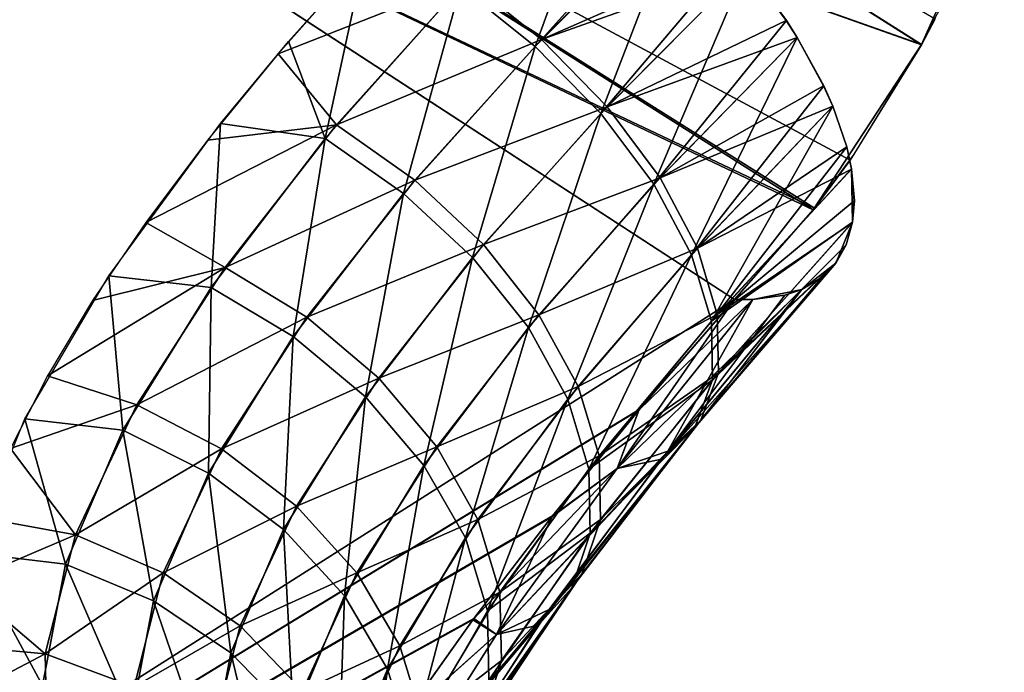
# Model space of a CAD drawing. Header units: millimetres. Extents: x -101 to 102, y -40 to 284.
# Tile 121 of 183: x 81.581 to 82.787, y 69.124 to 69.924. Entities that reach past the tile are written whole.
import ezdxf

# ---------------------------------------------------------------- set-up
doc = ezdxf.new("R2010")
doc.units = ezdxf.units.MM
doc.header["$LTSCALE"] = 65.185185
for name, color, linetype in [('28', 7, 'CONTINUOUS'), ('29', 7, 'CONTINUOUS'), ('30', 7, 'CONTINUOUS'), ('32', 7, 'CONTINUOUS'), ('34', 7, 'CONTINUOUS')]:
    doc.layers.add(name, color=color, linetype=linetype)

msp = doc.modelspace()

# ---------------------------------------------------------------- linework, layer by layer
at = {"layer": '28', "color": 7, "linetype": 'Continuous'}
for points in [[(82.4566, 69.581, -31.96), (79.8848, 67.9481, -32.1272), (81.5688, 70.1591, -33.8955), (82.4566, 69.581, -31.96)], [(81.5698, 70.1584, 33.8932), (79.8848, 67.9481, 32.1272), (82.4566, 69.581, 31.96), (81.5698, 70.1584, 33.8932)], [(82.4566, 69.581, 31.96), (79.8848, 67.9481, 32.1272), (82.3394, 69.4452, 31.8656), (82.4566, 69.581, 31.96)], [(82.34, 69.446, -31.8663), (79.8848, 67.9481, -32.1272), (82.4566, 69.581, -31.96), (82.34, 69.446, -31.8663)], [(82.2336, 69.3156, -31.768), (79.8848, 67.9481, -32.1272), (82.34, 69.446, -31.8663), (82.2336, 69.3156, -31.768)], [(82.3394, 69.4452, 31.8656), (79.8848, 67.9481, 32.1272), (82.2327, 69.3143, 31.7669), (82.3394, 69.4452, 31.8656)], [(82.1375, 69.1899, -31.6651), (79.8848, 67.9481, -32.1272), (82.2336, 69.3156, -31.768), (82.1375, 69.1899, -31.6651)], [(82.2327, 69.3143, 31.7669), (79.8848, 67.9481, 32.1272), (82.1363, 69.1884, 31.6638), (82.2327, 69.3143, 31.7669)], [(82.0515, 69.0689, -31.5575), (79.8848, 67.9481, -32.1272), (82.1375, 69.1899, -31.6651), (82.0515, 69.0689, -31.5575)], [(82.1363, 69.1884, 31.6638), (79.8848, 67.9481, 32.1272), (82.0505, 69.0675, 31.5565), (82.1363, 69.1884, 31.6638)]]:
    msp.add_3dface(points, dxfattribs=at)
at = {"layer": '29', "color": 7, "linetype": 'Continuous'}
for points in [[(82.6859, 69.8931, 32.1094), (81.81, 70.4477, 33.9918), (81.6593, 70.2564, 33.9386), (82.6859, 69.8931, 32.1094)], [(82.6859, 69.8931, 32.1094), (82.7874, 70.1204, 32.1962), (81.81, 70.4477, 33.9918), (82.6859, 69.8931, 32.1094)], [(81.5698, 70.1584, 33.8932), (82.553, 69.6906, 32.0171), (81.6593, 70.2564, 33.9386), (81.5698, 70.1584, 33.8932)], [(82.553, 69.6906, 32.0171), (82.6859, 69.8931, 32.1094), (81.6593, 70.2564, 33.9386), (82.553, 69.6906, 32.0171)], [(81.5698, 70.1584, 33.8932), (82.4566, 69.581, 31.96), (82.553, 69.6906, 32.0171), (81.5698, 70.1584, 33.8932)], [(82.7179, 69.9551, 32.1348), (82.7874, 70.1204, 32.1962), (82.6859, 69.8931, 32.1094), (82.7179, 69.9551, 32.1348)], [(82.6034, 69.7587, 32.0499), (82.6859, 69.8931, 32.1094), (82.553, 69.6906, 32.0171), (82.6034, 69.7587, 32.0499)]]:
    msp.add_3dface(points, dxfattribs=at)
at = {"layer": '30', "color": 7, "linetype": 'Continuous'}
for points in [[(82.6858, 69.8928, -32.1093), (81.6595, 70.2563, -33.9382), (81.8103, 70.4476, -33.9912), (82.6858, 69.8928, -32.1093)], [(82.6858, 69.8928, -32.1093), (81.8103, 70.4476, -33.9912), (82.7026, 69.9245, -32.1224), (82.6858, 69.8928, -32.1093)], [(82.5548, 69.6929, -32.0183), (81.5688, 70.1591, -33.8955), (81.6595, 70.2563, -33.9382), (82.5548, 69.6929, -32.0183)], [(82.5548, 69.6929, -32.0183), (81.6595, 70.2563, -33.9382), (82.5984, 69.7515, -32.0465), (82.5548, 69.6929, -32.0183)], [(82.5984, 69.7515, -32.0465), (81.6595, 70.2563, -33.9382), (82.6858, 69.8928, -32.1093), (82.5984, 69.7515, -32.0465)], [(82.4566, 69.581, -31.96), (81.5688, 70.1591, -33.8955), (82.5548, 69.6929, -32.0183), (82.4566, 69.581, -31.96)]]:
    msp.add_3dface(points, dxfattribs=at)
at = {"layer": '32', "color": 7, "linetype": 'Continuous'}
for points in [[(82.3076, 70.1522, 31.2953), (82.2126, 69.8909, 31.1541), (82.121, 69.9641, 31.1551), (82.3076, 70.1522, 31.2953)], [(82.3854, 70.0833, 31.2947), (82.2126, 69.8909, 31.1541), (82.3076, 70.1522, 31.2953), (82.3854, 70.0833, 31.2947)], [(82.3949, 70.0739, 31.2961), (82.2126, 69.8909, 31.1541), (82.3854, 70.0833, 31.2947), (82.3949, 70.0739, 31.2961)], [(82.3949, 70.0739, 31.2961), (82.2931, 69.8087, 31.1766), (82.2126, 69.8909, 31.1541), (82.3949, 70.0739, 31.2961)], [(82.459, 70.0042, 31.3152), (82.2931, 69.8087, 31.1766), (82.3949, 70.0739, 31.2961), (82.459, 70.0042, 31.3152)], [(82.0033, 70.001, 31.1616), (81.9552, 69.7779, 30.9953), (81.9105, 69.8969, 31.0769), (82.0033, 70.001, 31.1616)], [(82.121, 69.9641, 31.1551), (81.9552, 69.7779, 30.9953), (82.0033, 70.001, 31.1616), (82.121, 69.9641, 31.1551)], [(82.4716, 69.9889, 31.3214), (82.2931, 69.8087, 31.1766), (82.459, 70.0042, 31.3152), (82.4716, 69.9889, 31.3214)], [(82.4716, 69.9889, 31.3214), (82.3581, 69.722, 31.2213), (82.2931, 69.8087, 31.1766), (82.4716, 69.9889, 31.3214)], [(82.5203, 69.9227, 31.3562), (82.3581, 69.722, 31.2213), (82.4716, 69.9889, 31.3214), (82.5203, 69.9227, 31.3562)], [(82.121, 69.9641, 31.1551), (82.0513, 69.7107, 30.9939), (81.9552, 69.7779, 30.9953), (82.121, 69.9641, 31.1551)], [(82.2126, 69.8909, 31.1541), (82.0513, 69.7107, 30.9939), (82.121, 69.9641, 31.1551), (82.2126, 69.8909, 31.1541)], [(82.5335, 69.9019, 31.3698), (82.3581, 69.722, 31.2213), (82.5203, 69.9227, 31.3562), (82.5335, 69.9019, 31.3698)], [(82.5335, 69.9019, 31.3698), (82.404, 69.6356, 31.2858), (82.3581, 69.722, 31.2213), (82.5335, 69.9019, 31.3698)], [(82.5661, 69.8425, 31.4158), (82.404, 69.6356, 31.2858), (82.5335, 69.9019, 31.3698), (82.5661, 69.8425, 31.4158)], [(81.9105, 69.8969, 31.0769), (81.9552, 69.7779, 30.9953), (81.8271, 69.7964, 30.9886), (81.9105, 69.8969, 31.0769)], [(82.2126, 69.8909, 31.1541), (82.1358, 69.6322, 31.0146), (82.0513, 69.7107, 30.9939), (82.2126, 69.8909, 31.1541)], [(82.2931, 69.8087, 31.1766), (82.1358, 69.6322, 31.0146), (82.2126, 69.8909, 31.1541), (82.2931, 69.8087, 31.1766)], [(82.5772, 69.8176, 31.4386), (82.404, 69.6356, 31.2858), (82.5661, 69.8425, 31.4158), (82.5772, 69.8176, 31.4386)], [(82.5772, 69.8176, 31.4386), (82.4284, 69.5542, 31.3666), (82.404, 69.6356, 31.2858), (82.5772, 69.8176, 31.4386)], [(82.5944, 69.7677, 31.4911), (82.4284, 69.5542, 31.3666), (82.5772, 69.8176, 31.4386), (82.5944, 69.7677, 31.4911)], [(82.2931, 69.8087, 31.1766), (82.2042, 69.5466, 31.0564), (82.1358, 69.6322, 31.0146), (82.2931, 69.8087, 31.1766)], [(82.3581, 69.722, 31.2213), (82.2042, 69.5466, 31.0564), (82.2931, 69.8087, 31.1766), (82.3581, 69.722, 31.2213)], [(81.8271, 69.7964, 30.9886), (81.8154, 69.5956, 30.8147), (81.6902, 69.61, 30.805), (81.8271, 69.7964, 30.9886)], [(81.9552, 69.7779, 30.9953), (81.8154, 69.5956, 30.8147), (81.8271, 69.7964, 30.9886), (81.9552, 69.7779, 30.9953)], [(81.9552, 69.7779, 30.9953), (81.9161, 69.5355, 30.8148), (81.8154, 69.5956, 30.8147), (81.9552, 69.7779, 30.9953)], [(82.0513, 69.7107, 30.9939), (81.9161, 69.5355, 30.8148), (81.9552, 69.7779, 30.9953), (82.0513, 69.7107, 30.9939)], [(82.6003, 69.7407, 31.524), (82.4284, 69.5542, 31.3666), (82.5944, 69.7677, 31.4911), (82.6003, 69.7407, 31.524)], [(82.6003, 69.7407, 31.524), (82.6015, 69.6754, 31.6214), (82.4284, 69.5542, 31.3666), (82.6003, 69.7407, 31.524)], [(82.6037, 69.7017, 31.5785), (82.6015, 69.6754, 31.6214), (82.6003, 69.7407, 31.524), (82.6037, 69.7017, 31.5785)], [(82.3581, 69.722, 31.2213), (82.2525, 69.4585, 31.1169), (82.2042, 69.5466, 31.0564), (82.3581, 69.722, 31.2213)], [(82.404, 69.6356, 31.2858), (82.2525, 69.4585, 31.1169), (82.3581, 69.722, 31.2213), (82.404, 69.6356, 31.2858)], [(82.0513, 69.7107, 30.9939), (82.0046, 69.4615, 30.8354), (81.9161, 69.5355, 30.8148), (82.0513, 69.7107, 30.9939)], [(82.1358, 69.6322, 31.0146), (82.0046, 69.4615, 30.8354), (82.0513, 69.7107, 30.9939), (82.1358, 69.6322, 31.0146)], [(82.6015, 69.6754, 31.6214), (82.4298, 69.4823, 31.4592), (82.4284, 69.5542, 31.3666), (82.6015, 69.6754, 31.6214)], [(82.6015, 69.6754, 31.6214), (82.5808, 69.6253, 31.7253), (82.4298, 69.4823, 31.4592), (82.6015, 69.6754, 31.6214)], [(82.5937, 69.6479, 31.6737), (82.5808, 69.6253, 31.7253), (82.6015, 69.6754, 31.6214), (82.5937, 69.6479, 31.6737)], [(82.404, 69.6356, 31.2858), (82.2782, 69.373, 31.1928), (82.2525, 69.4585, 31.1169), (82.404, 69.6356, 31.2858)], [(82.4284, 69.5542, 31.3666), (82.2782, 69.373, 31.1928), (82.404, 69.6356, 31.2858), (82.4284, 69.5542, 31.3666)], [(82.1358, 69.6322, 31.0146), (82.0762, 69.3776, 30.8753), (82.0046, 69.4615, 30.8354), (82.1358, 69.6322, 31.0146)], [(82.2042, 69.5466, 31.0564), (82.0762, 69.3776, 30.8753), (82.1358, 69.6322, 31.0146), (82.2042, 69.5466, 31.0564)], [(82.5392, 69.5932, 31.8301), (82.3673, 69.3852, 31.6618), (82.5808, 69.6253, 31.7253), (82.5392, 69.5932, 31.8301)], [(82.5808, 69.6253, 31.7253), (82.3673, 69.3852, 31.6618), (82.4082, 69.4238, 31.5585), (82.5808, 69.6253, 31.7253)], [(82.5808, 69.6253, 31.7253), (82.4082, 69.4238, 31.5585), (82.4298, 69.4823, 31.4592), (82.5808, 69.6253, 31.7253)], [(82.5647, 69.6087, 31.7722), (82.5392, 69.5932, 31.8301), (82.5808, 69.6253, 31.7253), (82.5647, 69.6087, 31.7722)], [(81.6902, 69.61, 30.805), (81.7074, 69.4206, 30.6132), (81.5874, 69.4347, 30.604), (81.6902, 69.61, 30.805)], [(81.8154, 69.5956, 30.8147), (81.7074, 69.4206, 30.6132), (81.6902, 69.61, 30.805), (81.8154, 69.5956, 30.8147)], [(81.8154, 69.5956, 30.8147), (81.8122, 69.3681, 30.6174), (81.7074, 69.4206, 30.6132), (81.8154, 69.5956, 30.8147)], [(81.9161, 69.5355, 30.8148), (81.8122, 69.3681, 30.6174), (81.8154, 69.5956, 30.8147), (81.9161, 69.5355, 30.8148)], [(82.3673, 69.3852, 31.6618), (82.5392, 69.5932, 31.8301), (82.313, 69.3738, 31.7676), (82.3673, 69.3852, 31.6618)], [(82.313, 69.3738, 31.7676), (82.5392, 69.5932, 31.8301), (82.4792, 69.5807, 31.93), (82.313, 69.3738, 31.7676)], [(82.4792, 69.5807, 31.93), (82.5392, 69.5932, 31.8301), (82.5183, 69.586, 31.8692), (82.4792, 69.5807, 31.93)], [(82.3394, 69.4452, 31.8656), (82.313, 69.3738, 31.7676), (82.4792, 69.5807, 31.93), (82.3394, 69.4452, 31.8656)], [(82.4566, 69.581, 31.96), (82.3394, 69.4452, 31.8656), (82.4792, 69.5807, 31.93), (82.4566, 69.581, 31.96)], [(82.4284, 69.5542, 31.3666), (82.4298, 69.4823, 31.4592), (82.2782, 69.373, 31.1928), (82.4284, 69.5542, 31.3666)], [(82.2042, 69.5466, 31.0564), (82.127, 69.2886, 30.9322), (82.0762, 69.3776, 30.8753), (82.2042, 69.5466, 31.0564)], [(82.2525, 69.4585, 31.1169), (82.127, 69.2886, 30.9322), (82.2042, 69.5466, 31.0564), (82.2525, 69.4585, 31.1169)], [(81.9161, 69.5355, 30.8148), (81.9043, 69.2992, 30.6397), (81.8122, 69.3681, 30.6174), (81.9161, 69.5355, 30.8148)], [(82.0046, 69.4615, 30.8354), (81.9043, 69.2992, 30.6397), (81.9161, 69.5355, 30.8148), (82.0046, 69.4615, 30.8354)], [(82.4298, 69.4823, 31.4592), (82.2798, 69.2945, 31.2799), (82.2782, 69.373, 31.1928), (82.4298, 69.4823, 31.4592)], [(82.4298, 69.4823, 31.4592), (82.4082, 69.4238, 31.5585), (82.2798, 69.2945, 31.2799), (82.4298, 69.4823, 31.4592)], [(82.0046, 69.4615, 30.8354), (81.9789, 69.2177, 30.679), (81.9043, 69.2992, 30.6397), (82.0046, 69.4615, 30.8354)], [(82.0762, 69.3776, 30.8753), (81.9789, 69.2177, 30.679), (82.0046, 69.4615, 30.8354), (82.0762, 69.3776, 30.8753)], [(82.2525, 69.4585, 31.1169), (82.154, 69.1992, 31.0031), (82.127, 69.2886, 30.9322), (82.2525, 69.4585, 31.1169)], [(82.2782, 69.373, 31.1928), (82.154, 69.1992, 31.0031), (82.2525, 69.4585, 31.1169), (82.2782, 69.373, 31.1928)], [(82.3394, 69.4452, 31.8656), (82.2327, 69.3143, 31.7669), (82.313, 69.3738, 31.7676), (82.3394, 69.4452, 31.8656)], [(81.5874, 69.4347, 30.604), (81.6371, 69.2565, 30.3918), (81.5205, 69.2703, 30.3827), (81.5874, 69.4347, 30.604)], [(81.7074, 69.4206, 30.6132), (81.6371, 69.2565, 30.3918), (81.5874, 69.4347, 30.604), (81.7074, 69.4206, 30.6132)], [(81.7074, 69.4206, 30.6132), (81.7448, 69.2115, 30.4026), (81.6371, 69.2565, 30.3918), (81.7074, 69.4206, 30.6132)], [(81.8122, 69.3681, 30.6174), (81.7448, 69.2115, 30.4026), (81.7074, 69.4206, 30.6132), (81.8122, 69.3681, 30.6174)], [(82.3673, 69.3852, 31.6618), (82.2162, 69.1819, 31.4744), (82.4082, 69.4238, 31.5585), (82.3673, 69.3852, 31.6618)], [(82.4082, 69.4238, 31.5585), (82.2162, 69.1819, 31.4744), (82.2573, 69.2276, 31.3735), (82.4082, 69.4238, 31.5585)], [(82.4082, 69.4238, 31.5585), (82.2573, 69.2276, 31.3735), (82.2798, 69.2945, 31.2799), (82.4082, 69.4238, 31.5585)], [(82.2162, 69.1819, 31.4744), (82.3673, 69.3852, 31.6618), (82.1653, 69.1704, 31.5865), (82.2162, 69.1819, 31.4744)], [(82.1653, 69.1704, 31.5865), (82.3673, 69.3852, 31.6618), (82.313, 69.3738, 31.7676), (82.1653, 69.1704, 31.5865)], [(82.0762, 69.3776, 30.8753), (82.0318, 69.128, 30.733), (81.9789, 69.2177, 30.679), (82.0762, 69.3776, 30.8753)], [(82.127, 69.2886, 30.9322), (82.0318, 69.128, 30.733), (82.0762, 69.3776, 30.8753), (82.127, 69.2886, 30.9322)], [(82.2327, 69.3143, 31.7669), (82.1363, 69.1884, 31.6638), (82.313, 69.3738, 31.7676), (82.2327, 69.3143, 31.7669)], [(82.1363, 69.1884, 31.6638), (82.1653, 69.1704, 31.5865), (82.313, 69.3738, 31.7676), (82.1363, 69.1884, 31.6638)], [(82.2782, 69.373, 31.1928), (82.2798, 69.2945, 31.2799), (82.154, 69.1992, 31.0031), (82.2782, 69.373, 31.1928)], [(81.8122, 69.3681, 30.6174), (81.8396, 69.1478, 30.4288), (81.7448, 69.2115, 30.4026), (81.8122, 69.3681, 30.6174)], [(81.9043, 69.2992, 30.6397), (81.8396, 69.1478, 30.4288), (81.8122, 69.3681, 30.6174), (81.9043, 69.2992, 30.6397)], [(81.9043, 69.2992, 30.6397), (81.9164, 69.0688, 30.469), (81.8396, 69.1478, 30.4288), (81.9043, 69.2992, 30.6397)], [(81.9789, 69.2177, 30.679), (81.9164, 69.0688, 30.469), (81.9043, 69.2992, 30.6397), (81.9789, 69.2177, 30.679)], [(82.127, 69.2886, 30.9322), (82.06, 69.0352, 30.7988), (82.0318, 69.128, 30.733), (82.127, 69.2886, 30.9322)], [(82.154, 69.1992, 31.0031), (82.06, 69.0352, 30.7988), (82.127, 69.2886, 30.9322), (82.154, 69.1992, 31.0031)], [(82.2798, 69.2945, 31.2799), (82.1559, 69.1144, 31.084), (82.154, 69.1992, 31.0031), (82.2798, 69.2945, 31.2799)], [(82.2798, 69.2945, 31.2799), (82.2573, 69.2276, 31.3735), (82.1559, 69.1144, 31.084), (82.2798, 69.2945, 31.2799)], [(81.5205, 69.2703, 30.3827), (81.6088, 69.1077, 30.1539), (81.4938, 69.12, 30.1422), (81.5205, 69.2703, 30.3827)], [(81.6371, 69.2565, 30.3918), (81.6088, 69.1077, 30.1539), (81.5205, 69.2703, 30.3827), (81.6371, 69.2565, 30.3918)], [(81.6371, 69.2565, 30.3918), (81.7178, 69.0693, 30.1735), (81.6088, 69.1077, 30.1539), (81.6371, 69.2565, 30.3918)], [(81.7448, 69.2115, 30.4026), (81.7178, 69.0693, 30.1735), (81.6371, 69.2565, 30.3918), (81.7448, 69.2115, 30.4026)], [(82.2162, 69.1819, 31.4744), (82.0902, 68.9855, 31.2679), (82.2573, 69.2276, 31.3735), (82.2162, 69.1819, 31.4744)], [(82.2573, 69.2276, 31.3735), (82.0902, 68.9855, 31.2679), (82.1324, 69.0388, 31.1706), (82.2573, 69.2276, 31.3735)], [(82.2573, 69.2276, 31.3735), (82.1324, 69.0388, 31.1706), (82.1559, 69.1144, 31.084), (82.2573, 69.2276, 31.3735)], [(81.9789, 69.2177, 30.679), (81.9708, 68.9789, 30.5209), (81.9164, 69.0688, 30.469), (81.9789, 69.2177, 30.679)], [(82.0318, 69.128, 30.733), (81.9708, 68.9789, 30.5209), (81.9789, 69.2177, 30.679), (82.0318, 69.128, 30.733)], [(81.7448, 69.2115, 30.4026), (81.8138, 69.01, 30.2053), (81.7178, 69.0693, 30.1735), (81.7448, 69.2115, 30.4026)], [(81.8396, 69.1478, 30.4288), (81.8138, 69.01, 30.2053), (81.7448, 69.2115, 30.4026), (81.8396, 69.1478, 30.4288)], [(82.1363, 69.1884, 31.6638), (82.0505, 69.0675, 31.5565), (82.1653, 69.1704, 31.5865), (82.1363, 69.1884, 31.6638)], [(82.154, 69.1992, 31.0031), (82.1559, 69.1144, 31.084), (82.06, 69.0352, 30.7988), (82.154, 69.1992, 31.0031)], [(82.0902, 68.9855, 31.2679), (82.2162, 69.1819, 31.4744), (82.0397, 68.9724, 31.3863), (82.0902, 68.9855, 31.2679)], [(82.0397, 68.9724, 31.3863), (82.2162, 69.1819, 31.4744), (82.1653, 69.1704, 31.5865), (82.0397, 68.9724, 31.3863)], [(82.0505, 69.0675, 31.5565), (82.0397, 68.9724, 31.3863), (82.1653, 69.1704, 31.5865), (82.0505, 69.0675, 31.5565)], [(81.8396, 69.1478, 30.4288), (81.8914, 68.933, 30.2476), (81.8138, 69.01, 30.2053), (81.8396, 69.1478, 30.4288)], [(81.9164, 69.0688, 30.469), (81.8914, 68.933, 30.2476), (81.8396, 69.1478, 30.4288), (81.9164, 69.0688, 30.469)], [(82.0318, 69.128, 30.733), (81.9999, 68.883, 30.5817), (81.9708, 68.9789, 30.5209), (82.0318, 69.128, 30.733)], [(82.06, 69.0352, 30.7988), (81.9999, 68.883, 30.5817), (82.0318, 69.128, 30.733), (82.06, 69.0352, 30.7988)]]:
    msp.add_3dface(points, dxfattribs=at)
at = {"layer": '34', "color": 7, "linetype": 'Continuous'}
for points in [[(82.2204, 69.8992, -31.1609), (82.3949, 70.0739, -31.2961), (82.129, 69.9727, -31.1619), (82.2204, 69.8992, -31.1609)], [(82.3949, 70.0739, -31.2961), (82.2204, 69.8992, -31.1609), (82.4589, 70.0043, -31.3151), (82.3949, 70.0739, -31.2961)], [(82.2204, 69.8992, -31.1609), (82.4716, 69.9889, -31.3214), (82.4589, 70.0043, -31.3151), (82.2204, 69.8992, -31.1609)], [(81.8975, 69.8817, -31.064), (82.129, 69.9727, -31.1619), (81.994, 69.9909, -31.1537), (81.8975, 69.8817, -31.064)], [(82.3007, 69.8168, -31.1835), (82.4716, 69.9889, -31.3214), (82.2204, 69.8992, -31.1609), (82.3007, 69.8168, -31.1835)], [(82.4716, 69.9889, -31.3214), (82.3007, 69.8168, -31.1835), (82.5201, 69.9227, -31.3561), (82.4716, 69.9889, -31.3214)], [(81.9693, 69.7947, -31.0107), (82.129, 69.9727, -31.1619), (81.8975, 69.8817, -31.064), (81.9693, 69.7947, -31.0107)], [(81.9693, 69.7947, -31.0107), (82.2204, 69.8992, -31.1609), (82.129, 69.9727, -31.1619), (81.9693, 69.7947, -31.0107)], [(82.3007, 69.8168, -31.1835), (82.5335, 69.9018, -31.3697), (82.5201, 69.9227, -31.3561), (82.3007, 69.8168, -31.1835)], [(82.3656, 69.73, -31.2284), (82.5335, 69.9018, -31.3697), (82.3007, 69.8168, -31.1835), (82.3656, 69.73, -31.2284)], [(82.5335, 69.9018, -31.3697), (82.3656, 69.73, -31.2284), (82.566, 69.8425, -31.4157), (82.5335, 69.9018, -31.3697)], [(82.065, 69.7269, -31.0092), (82.2204, 69.8992, -31.1609), (81.9693, 69.7947, -31.0107), (82.065, 69.7269, -31.0092)], [(82.065, 69.7269, -31.0092), (82.3007, 69.8168, -31.1835), (82.2204, 69.8992, -31.1609), (82.065, 69.7269, -31.0092)], [(81.811, 69.7761, -30.9699), (81.9693, 69.7947, -31.0107), (81.8975, 69.8817, -31.064), (81.811, 69.7761, -30.9699)], [(82.3656, 69.73, -31.2284), (82.5772, 69.8175, -31.4385), (82.566, 69.8425, -31.4157), (82.3656, 69.73, -31.2284)], [(82.1491, 69.648, -31.03), (82.3007, 69.8168, -31.1835), (82.065, 69.7269, -31.0092), (82.1491, 69.648, -31.03)], [(82.1491, 69.648, -31.03), (82.3656, 69.73, -31.2284), (82.3007, 69.8168, -31.1835), (82.1491, 69.648, -31.03)], [(82.4114, 69.6437, -31.2931), (82.5772, 69.8175, -31.4385), (82.3656, 69.73, -31.2284), (82.4114, 69.6437, -31.2931)], [(82.5772, 69.8175, -31.4385), (82.4114, 69.6437, -31.2931), (82.5943, 69.7677, -31.491), (82.5772, 69.8175, -31.4385)], [(81.8327, 69.6201, -30.8405), (81.9693, 69.7947, -31.0107), (81.7353, 69.6753, -30.8725), (81.8327, 69.6201, -30.8405)], [(81.7353, 69.6753, -30.8725), (81.9693, 69.7947, -31.0107), (81.811, 69.7761, -30.9699), (81.7353, 69.6753, -30.8725)], [(81.8327, 69.6201, -30.8405), (82.065, 69.7269, -31.0092), (81.9693, 69.7947, -31.0107), (81.8327, 69.6201, -30.8405)], [(82.4114, 69.6437, -31.2931), (82.6002, 69.7406, -31.524), (82.5943, 69.7677, -31.491), (82.4114, 69.6437, -31.2931)], [(82.4357, 69.5625, -31.3741), (82.6002, 69.7406, -31.524), (82.4114, 69.6437, -31.2931), (82.4357, 69.5625, -31.3741)], [(82.6002, 69.7406, -31.524), (82.4357, 69.5625, -31.3741), (82.6036, 69.7017, -31.5784), (82.6002, 69.7406, -31.524)], [(81.9328, 69.559, -30.8403), (82.065, 69.7269, -31.0092), (81.8327, 69.6201, -30.8405), (81.9328, 69.559, -30.8403)], [(81.9328, 69.559, -30.8403), (82.1491, 69.648, -31.03), (82.065, 69.7269, -31.0092), (81.9328, 69.559, -30.8403)], [(82.2171, 69.5622, -31.072), (82.3656, 69.73, -31.2284), (82.1491, 69.648, -31.03), (82.2171, 69.5622, -31.072)], [(82.2171, 69.5622, -31.072), (82.4114, 69.6437, -31.2931), (82.3656, 69.73, -31.2284), (82.2171, 69.5622, -31.072)], [(82.4357, 69.5625, -31.3741), (82.6014, 69.6753, -31.6213), (82.6036, 69.7017, -31.5784), (82.4357, 69.5625, -31.3741)], [(81.6703, 69.5794, -30.7721), (81.8327, 69.6201, -30.8405), (81.7353, 69.6753, -30.8725), (81.6703, 69.5794, -30.7721)], [(82.4371, 69.4909, -31.467), (82.6014, 69.6753, -31.6213), (82.4357, 69.5625, -31.3741), (82.4371, 69.4909, -31.467)], [(82.6014, 69.6753, -31.6213), (82.4371, 69.4909, -31.467), (82.5936, 69.6478, -31.6737), (82.6014, 69.6753, -31.6213)], [(82.0208, 69.4843, -30.8608), (82.1491, 69.648, -31.03), (81.9328, 69.559, -30.8403), (82.0208, 69.4843, -30.8608)], [(82.0208, 69.4843, -30.8608), (82.2171, 69.5622, -31.072), (82.1491, 69.648, -31.03), (82.0208, 69.4843, -30.8608)], [(82.4371, 69.4909, -31.467), (82.5807, 69.6253, -31.7253), (82.5936, 69.6478, -31.6737), (82.4371, 69.4909, -31.467)], [(82.2652, 69.4743, -31.1329), (82.4114, 69.6437, -31.2931), (82.2171, 69.5622, -31.072), (82.2652, 69.4743, -31.1329)], [(82.2652, 69.4743, -31.1329), (82.4357, 69.5625, -31.3741), (82.4114, 69.6437, -31.2931), (82.2652, 69.4743, -31.1329)], [(82.5807, 69.6253, -31.7253), (82.4156, 69.4329, -31.5665), (82.5647, 69.6086, -31.7722), (82.5807, 69.6253, -31.7253)], [(82.4156, 69.4329, -31.5665), (82.5807, 69.6253, -31.7253), (82.4371, 69.4909, -31.467), (82.4156, 69.4329, -31.5665)], [(81.7244, 69.4516, -30.6513), (81.8327, 69.6201, -30.8405), (81.6152, 69.4874, -30.6678), (81.7244, 69.4516, -30.6513)], [(81.6152, 69.4874, -30.6678), (81.8327, 69.6201, -30.8405), (81.6703, 69.5794, -30.7721), (81.6152, 69.4874, -30.6678)], [(81.7244, 69.4516, -30.6513), (81.9328, 69.559, -30.8403), (81.8327, 69.6201, -30.8405), (81.7244, 69.4516, -30.6513)], [(82.4156, 69.4329, -31.5665), (82.5392, 69.5931, -31.8301), (82.5647, 69.6086, -31.7722), (82.4156, 69.4329, -31.5665)], [(82.5392, 69.5931, -31.8301), (82.375, 69.3951, -31.6703), (82.5183, 69.586, -31.8692), (82.5392, 69.5931, -31.8301)], [(82.375, 69.3951, -31.6703), (82.5392, 69.5931, -31.8301), (82.4156, 69.4329, -31.5665), (82.375, 69.3951, -31.6703)], [(82.34, 69.446, -31.8663), (82.4566, 69.581, -31.96), (82.313, 69.3738, -31.7677), (82.34, 69.446, -31.8663)], [(82.313, 69.3738, -31.7677), (82.4566, 69.581, -31.96), (82.4791, 69.5807, -31.9301), (82.313, 69.3738, -31.7677)], [(82.313, 69.3738, -31.7677), (82.4791, 69.5807, -31.9301), (82.375, 69.3951, -31.6703), (82.313, 69.3738, -31.7677)], [(82.375, 69.3951, -31.6703), (82.4791, 69.5807, -31.9301), (82.5183, 69.586, -31.8692), (82.375, 69.3951, -31.6703)], [(82.2908, 69.3891, -31.2093), (82.4357, 69.5625, -31.3741), (82.2652, 69.4743, -31.1329), (82.2908, 69.3891, -31.2093)], [(82.2908, 69.3891, -31.2093), (82.4371, 69.4909, -31.467), (82.4357, 69.5625, -31.3741), (82.2908, 69.3891, -31.2093)], [(81.8284, 69.3977, -30.6545), (81.9328, 69.559, -30.8403), (81.7244, 69.4516, -30.6513), (81.8284, 69.3977, -30.6545)], [(81.8284, 69.3977, -30.6545), (82.0208, 69.4843, -30.8608), (81.9328, 69.559, -30.8403), (81.8284, 69.3977, -30.6545)], [(82.092, 69.4001, -30.9008), (82.2171, 69.5622, -31.072), (82.0208, 69.4843, -30.8608), (82.092, 69.4001, -30.9008)], [(82.092, 69.4001, -30.9008), (82.2652, 69.4743, -31.1329), (82.2171, 69.5622, -31.072), (82.092, 69.4001, -30.9008)], [(82.2924, 69.3113, -31.2969), (82.4371, 69.4909, -31.467), (82.2908, 69.3891, -31.2093), (82.2924, 69.3113, -31.2969)], [(82.2924, 69.3113, -31.2969), (82.4156, 69.4329, -31.5665), (82.4371, 69.4909, -31.467), (82.2924, 69.3113, -31.2969)], [(81.5698, 69.3984, -30.5581), (81.7244, 69.4516, -30.6513), (81.6152, 69.4874, -30.6678), (81.5698, 69.3984, -30.5581)], [(81.92, 69.3278, -30.6764), (82.0208, 69.4843, -30.8608), (81.8284, 69.3977, -30.6545), (81.92, 69.3278, -30.6764)], [(81.92, 69.3278, -30.6764), (82.092, 69.4001, -30.9008), (82.0208, 69.4843, -30.8608), (81.92, 69.3278, -30.6764)], [(82.1424, 69.3112, -30.9582), (82.2652, 69.4743, -31.1329), (82.092, 69.4001, -30.9008), (82.1424, 69.3112, -30.9582)], [(82.1424, 69.3112, -30.9582), (82.2908, 69.3891, -31.2093), (82.2652, 69.4743, -31.1329), (82.1424, 69.3112, -30.9582)], [(81.6495, 69.2926, -30.4437), (81.7244, 69.4516, -30.6513), (81.5698, 69.3984, -30.5581), (81.6495, 69.2926, -30.4437)], [(81.6495, 69.2926, -30.4437), (81.8284, 69.3977, -30.6545), (81.7244, 69.4516, -30.6513), (81.6495, 69.2926, -30.4437)], [(82.2336, 69.3156, -31.768), (82.34, 69.446, -31.8663), (82.313, 69.3738, -31.7677), (82.2336, 69.3156, -31.768)], [(82.2295, 69.201, -31.4932), (82.375, 69.3951, -31.6703), (82.4156, 69.4329, -31.5665), (82.2295, 69.201, -31.4932)], [(82.27, 69.2451, -31.3911), (82.2295, 69.201, -31.4932), (82.4156, 69.4329, -31.5665), (82.27, 69.2451, -31.3911)], [(82.27, 69.2451, -31.3911), (82.4156, 69.4329, -31.5665), (82.2924, 69.3113, -31.2969), (82.27, 69.2451, -31.3911)], [(81.5348, 69.3134, -30.4442), (81.6495, 69.2926, -30.4437), (81.5698, 69.3984, -30.5581), (81.5348, 69.3134, -30.4442)], [(81.7567, 69.246, -30.4527), (81.8284, 69.3977, -30.6545), (81.6495, 69.2926, -30.4437), (81.7567, 69.246, -30.4527)], [(81.7567, 69.246, -30.4527), (81.92, 69.3278, -30.6764), (81.8284, 69.3977, -30.6545), (81.7567, 69.246, -30.4527)], [(81.9941, 69.2459, -30.7156), (82.092, 69.4001, -30.9008), (81.92, 69.3278, -30.6764), (81.9941, 69.2459, -30.7156)], [(81.9941, 69.2459, -30.7156), (82.1424, 69.3112, -30.9582), (82.092, 69.4001, -30.9008), (81.9941, 69.2459, -30.7156)], [(82.1652, 69.1703, -31.5865), (82.313, 69.3738, -31.7677), (82.375, 69.3951, -31.6703), (82.1652, 69.1703, -31.5865)], [(82.2295, 69.201, -31.4932), (82.1652, 69.1703, -31.5865), (82.375, 69.3951, -31.6703), (82.2295, 69.201, -31.4932)], [(82.1692, 69.2223, -31.0298), (82.2908, 69.3891, -31.2093), (82.1424, 69.3112, -30.9582), (82.1692, 69.2223, -31.0298)], [(82.1692, 69.2223, -31.0298), (82.2924, 69.3113, -31.2969), (82.2908, 69.3891, -31.2093), (82.1692, 69.2223, -31.0298)], [(82.1652, 69.1703, -31.5865), (82.2336, 69.3156, -31.768), (82.313, 69.3738, -31.7677), (82.1652, 69.1703, -31.5865)], [(81.851, 69.1811, -30.4779), (81.92, 69.3278, -30.6764), (81.7567, 69.246, -30.4527), (81.851, 69.1811, -30.4779)], [(81.851, 69.1811, -30.4779), (81.9941, 69.2459, -30.7156), (81.92, 69.3278, -30.6764), (81.851, 69.1811, -30.4779)], [(81.5105, 69.2333, -30.3272), (81.6495, 69.2926, -30.4437), (81.5348, 69.3134, -30.4442), (81.5105, 69.2333, -30.3272)], [(82.0466, 69.1563, -30.7701), (82.1424, 69.3112, -30.9582), (81.9941, 69.2459, -30.7156), (82.0466, 69.1563, -30.7701)], [(82.0466, 69.1563, -30.7701), (82.1692, 69.2223, -31.0298), (82.1424, 69.3112, -30.9582), (82.0466, 69.1563, -30.7701)], [(82.1375, 69.1899, -31.6651), (82.2336, 69.3156, -31.768), (82.1652, 69.1703, -31.5865), (82.1375, 69.1899, -31.6651)], [(82.1711, 69.1384, -31.1116), (82.2924, 69.3113, -31.2969), (82.1692, 69.2223, -31.0298), (82.1711, 69.1384, -31.1116)], [(82.1711, 69.1384, -31.1116), (82.27, 69.2451, -31.3911), (82.2924, 69.3113, -31.2969), (82.1711, 69.1384, -31.1116)], [(81.6122, 69.1465, -30.22), (81.6495, 69.2926, -30.4437), (81.5105, 69.2333, -30.3272), (81.6122, 69.1465, -30.22)], [(81.6122, 69.1465, -30.22), (81.7567, 69.246, -30.4527), (81.6495, 69.2926, -30.4437), (81.6122, 69.1465, -30.22)], [(81.721, 69.1064, -30.237), (81.7567, 69.246, -30.4527), (81.6122, 69.1465, -30.22), (81.721, 69.1064, -30.237)], [(81.721, 69.1064, -30.237), (81.851, 69.1811, -30.4779), (81.7567, 69.246, -30.4527), (81.721, 69.1064, -30.237)], [(81.9273, 69.1015, -30.5177), (81.9941, 69.2459, -30.7156), (81.851, 69.1811, -30.4779), (81.9273, 69.1015, -30.5177)], [(81.9273, 69.1015, -30.5177), (82.0466, 69.1563, -30.7701), (81.9941, 69.2459, -30.7156), (81.9273, 69.1015, -30.5177)], [(82.1065, 69.0131, -31.2987), (82.2295, 69.201, -31.4932), (82.27, 69.2451, -31.3911), (82.1065, 69.0131, -31.2987)], [(82.1478, 69.064, -31.1992), (82.1065, 69.0131, -31.2987), (82.27, 69.2451, -31.3911), (82.1478, 69.064, -31.1992)], [(82.1478, 69.064, -31.1992), (82.27, 69.2451, -31.3911), (82.1711, 69.1384, -31.1116), (82.1478, 69.064, -31.1992)], [(81.4967, 69.1573, -30.206), (81.6122, 69.1465, -30.22), (81.5105, 69.2333, -30.3272), (81.4967, 69.1573, -30.206)], [(82.0747, 69.0641, -30.8369), (82.1692, 69.2223, -31.0298), (82.0466, 69.1563, -30.7701), (82.0747, 69.0641, -30.8369)], [(82.0747, 69.0641, -30.8369), (82.1711, 69.1384, -31.1116), (82.1692, 69.2223, -31.0298), (82.0747, 69.0641, -30.8369)], [(82.0396, 68.9724, -31.3863), (82.1652, 69.1703, -31.5865), (82.2295, 69.201, -31.4932), (82.0396, 68.9724, -31.3863)], [(82.1065, 69.0131, -31.2987), (82.0396, 68.9724, -31.3863), (82.2295, 69.201, -31.4932), (82.1065, 69.0131, -31.2987)], [(82.0515, 69.0689, -31.5575), (82.1375, 69.1899, -31.6651), (82.1652, 69.1703, -31.5865), (82.0515, 69.0689, -31.5575)], [(81.8168, 69.046, -30.2672), (81.851, 69.1811, -30.4779), (81.721, 69.1064, -30.237), (81.8168, 69.046, -30.2672)], [(81.8168, 69.046, -30.2672), (81.9273, 69.1015, -30.5177), (81.851, 69.1811, -30.4779), (81.8168, 69.046, -30.2672)], [(82.0396, 68.9724, -31.3863), (82.0515, 69.0689, -31.5575), (82.1652, 69.1703, -31.5865), (82.0396, 68.9724, -31.3863)], [(81.4938, 69.0847, -30.0787), (81.6122, 69.1465, -30.22), (81.4967, 69.1573, -30.206), (81.4938, 69.0847, -30.0787)], [(81.9814, 69.0116, -30.57), (82.0466, 69.1563, -30.7701), (81.9273, 69.1015, -30.5177), (81.9814, 69.0116, -30.57)], [(81.9814, 69.0116, -30.57), (82.0747, 69.0641, -30.8369), (82.0466, 69.1563, -30.7701), (81.9814, 69.0116, -30.57)], [(81.6149, 69.017, -29.9844), (81.6122, 69.1465, -30.22), (81.4938, 69.0847, -30.0787), (81.6149, 69.017, -29.9844)], [(81.6149, 69.017, -29.9844), (81.721, 69.1064, -30.237), (81.6122, 69.1465, -30.22), (81.6149, 69.017, -29.9844)], [(82.0767, 68.9743, -30.9122), (82.1711, 69.1384, -31.1116), (82.0747, 69.0641, -30.8369), (82.0767, 68.9743, -30.9122)], [(82.0767, 68.9743, -30.9122), (82.1478, 69.064, -31.1992), (82.1711, 69.1384, -31.1116), (82.0767, 68.9743, -30.9122)]]:
    msp.add_3dface(points, dxfattribs=at)

doc.saveas('drawing.dxf')
